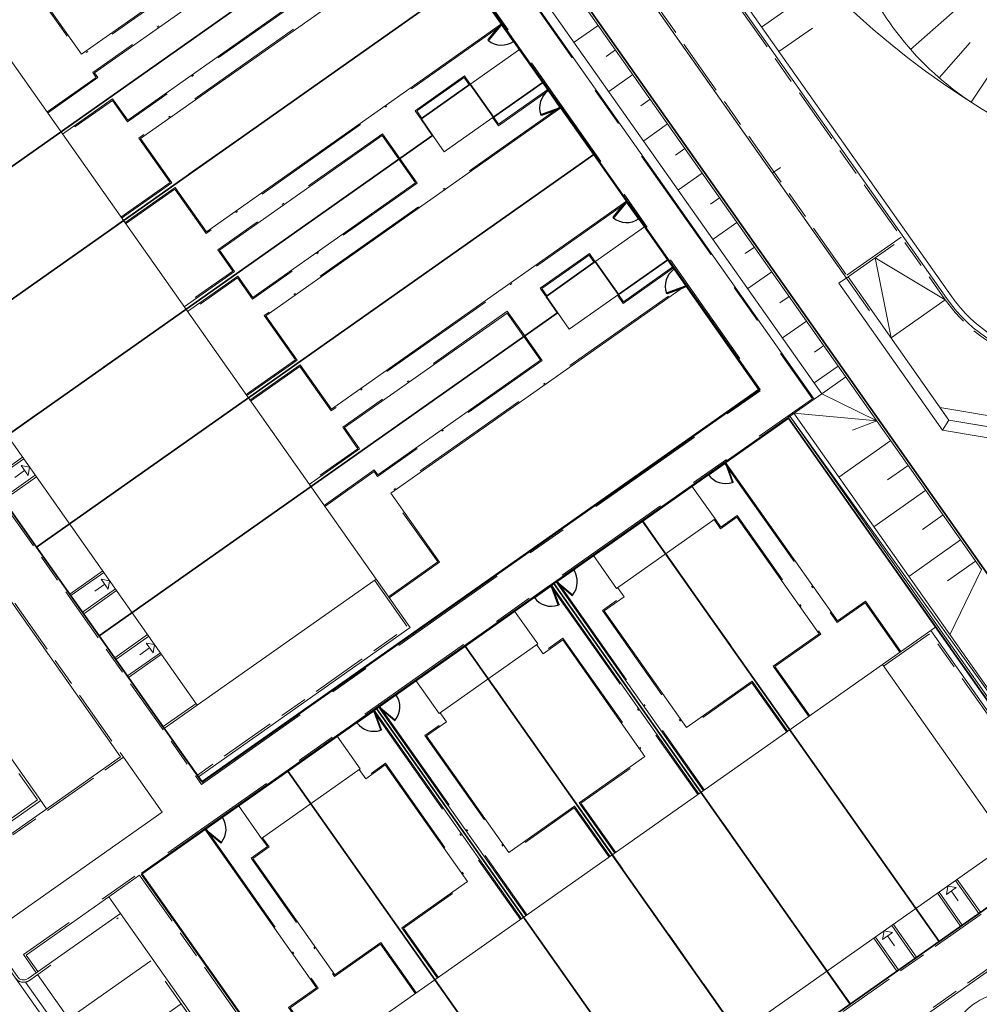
# Model space of a CAD drawing. Header units: metres. Extents: x 150385 to 171486, y 478588 to 485023.
# Tile 222 of 256: x 151331 to 151379, y 484204 to 484253. Entities that reach past the tile are written whole.
import ezdxf
from ezdxf.lldxf.tags import DXFTag

# ---------------------------------------------------------------- set-up
doc = ezdxf.new("R2010")
doc.units = ezdxf.units.M
for name, pattern in [('ACAD_ISO10W100', [18, 12, -3, 0, -3]), ('Dash', [6.35, 3.175, -3.175]), ('DASHED2', [0.375, 0.25, -0.125]), ('KAD', [12, 5, -1, 2, -1, 2, -1]), ('VH-GELEIDEBAND', [6, 2, -2, 0, -2]), ('VH-OPSLUITBAND_100X200', [16, 8, -2, 4, -2]), ('VH-OPSLUITBAND_60X200', [12, 6, -2, 2, -2])]:
    doc.linetypes.add(name, pattern=pattern)
for name, color, linetype, lineweight, true_color in [('B-WE-KG-GRENS_PERCEEL-GV', 150, 'KG-PERCEEL', 30, 0x007fff), ('N-WA-GW-TALUDARCERING_KORT-G', 7, 'Continuous', 15, 0x898989), ('N-WA-GW-TALUDARCERING_LANG-G', 7, 'Continuous', 18, 0x898989), ('N-WA-GW-WATERGANG_WATERLIJN_-5.70-G', 7, 'DASHED2', 30, 0x61b0ff), ('N-WE-GW-GRONDWERKLIJN-G', 7, 'Continuous', 30, 0x4d4d4d), ('N-WE-IE-MEUBILAIR_WEGMEUBILAIR_TRAP-G', 7, 'Continuous', 35, 0x3f007f), ('N2-GV-GR-ERFAFSCHEIDING_RASTERHEKWERK_HEDERA-G', 7, 'GR-HAAG1', 35, 0x3c602f), ('N2-GV-GW-TALUDARCERING-G', 7, 'Continuous', 15, 0x738c74), ('N2-WE-GW-GRONDWERKLIJN-G', 7, 'Continuous', 30, 0x4d4d4d)]:
    doc.layers.add(name, color=color, linetype=linetype, lineweight=lineweight, true_color=true_color)
for name, color, linetype, lineweight in [('N-WA-GW-WATERGANG_INSTEEK-G', 154, 'Continuous', 35), ('N-WE-GW-TALUDARCERING_LANG-G', 251, 'Continuous', 18), ('N-WE-VH-KANTOPSLUITING_ACHTERKANTBAND-G', 7, 'Continuous', 5), ('N-WE-VH-KANTOPSLUITING_OPSLUITBAND-ANTRACIET_100X200-G', 7, 'VH-OPSLUITBAND_100X200', 35), ('N2-PV-OG-BEBOUWING_ENTREE-S', 7, 'Continuous', 18), ('N2-PV-OG-KADASTRAAL_BEBOUWING-G', 5, 'Continuous', 35), ('N2-PV-OG-KADASTRAAL_BEBOUWING_BERGING-G', 5, 'Continuous', 35), ('N2-WE-IE-TERREINAFSCHEIDING_POORT-S', 5, 'Continuous', 25), ('N2-WE-VH-KANTOPSLUITING_ACHTERKANTBAND-G', 7, 'Continuous', 5), ('N2-WE-VH-KANTOPSLUITING_ACHTERKANTBAND-TERRAS-G', 7, 'Continuous', 5), ('N2-WE-VH-KANTOPSLUITING_GELEIDEBAND-ANTRACIET_40_120X250-G', 7, 'VH-GELEIDEBAND', 35), ('N2-WE-VH-KANTOPSLUITING_OPSLUITBAND-ANTRACIET_100X200-G', 7, 'VH-OPSLUITBAND_100X200', 35), ('N2-WE-VH-KANTOPSLUITING_OPSLUITBAND-ANTRACIET_60X200-G', 7, 'ACAD_ISO10W100', 35), ('N2-WE-VH-KANTOPSLUITING_OPSLUITBAND_60X200-G', 7, 'VH-OPSLUITBAND_60X200', 35), ('N2-WE-VH-MATERIAALGRENS-G', 7, 'Continuous', 9), ('N2-XX-KG-GRENS_PERCEEL-G', 252, 'KAD', 15)]:
    doc.layers.add(name, color=color, linetype=linetype, lineweight=lineweight)
doc.styles.get("Standard").update_dxf_attribs({"font": 'NLCS-ISO.ttf'})
doc.linetypes.add('GR-HAAG1', pattern='A,6,[176,NLCS.SHX,S=0.125,R=0,X=0,Y=0],-2', length=8)
tags = doc.linetypes.add('KG-PERCEEL', pattern='A,5.5,-2,["P",Standard,S=1.8,R=0,X=-0.5,Y=-0.9],-2,5.5,-2,[5,NLCS.shx,S=0.75,R=0,X=0,Y=0],-2', length=19).pattern_tags.tags
tags[6] = DXFTag(74, 10)

# ---------------------------------------------------------------- blocks, each defined once
blk = doc.blocks.new('*U65')
at = {"color": 251, "true_color": 0x636466}
for p, q in [((1.01, 0.02), (0.09, 0.02)), ((0.09, -0.02), (1.01, -0.02))]:
    blk.add_line(p, q, dxfattribs=at)
at = {"color": 251, "linetype": 'Dash', "true_color": 0x636466}
for p, q in [((1.057, -0.082), (0.819, -0.97)), ((0.858, -0.981), (1.096, -0.092))]:
    blk.add_line(p, q, dxfattribs=at)
at = {"color": 251, "true_color": 0x636466}
for points in [[(0.05, 0.02), (0.09, 0.02), (0.09, -0.02), (0.05, -0.02)], [(1.01, 0.02), (1.05, 0.02), (1.05, -0.02), (1.01, -0.02)], [(1.057, -0.082), (1.068, -0.043), (1.106, -0.053), (1.096, -0.092)], [(0.809, -1.009), (0.819, -0.97), (0.858, -0.981), (0.847, -1.019)]]:
    blk.add_lwpolyline(points, close=True, dxfattribs=at)
for centre in [(0, 0), (1.1, 0)]:
    blk.add_circle(centre, 0.03, dxfattribs=at)
blk.add_arc((1.096, -0.003), 1.046, 180.9323, 254.0438, dxfattribs=at)
blk = doc.blocks.new('*U63')
at = {"color": 251, "true_color": 0x636466}
for p, q in [((-1.01, 0.02), (-0.09, 0.02)), ((-0.09, -0.02), (-1.01, -0.02))]:
    blk.add_line(p, q, dxfattribs=at)
at = {"color": 251, "linetype": 'Dash', "true_color": 0x636466}
for p, q in [((-0.858, -0.981), (-1.096, -0.092)), ((-1.057, -0.082), (-0.819, -0.97))]:
    blk.add_line(p, q, dxfattribs=at)
at = {"color": 251, "true_color": 0x636466}
for points in [[(-1.01, 0.02), (-1.05, 0.02), (-1.05, -0.02), (-1.01, -0.02)], [(-0.05, 0.02), (-0.09, 0.02), (-0.09, -0.02), (-0.05, -0.02)], [(-1.057, -0.082), (-1.068, -0.043), (-1.106, -0.053), (-1.096, -0.092)], [(-0.809, -1.009), (-0.819, -0.97), (-0.858, -0.981), (-0.847, -1.019)]]:
    blk.add_lwpolyline(points, close=True, dxfattribs=at)
for centre in [(-1.1, 0), (0, 0)]:
    blk.add_circle(centre, 0.03, dxfattribs=at)
blk.add_arc((-1.096, -0.003), 1.046, 285.9562, 359.0677, dxfattribs=at)

msp = doc.modelspace()

# ---------------------------------------------------------------- linework, layer by layer
at = {"layer": 'B-WE-KG-GRENS_PERCEEL-GV', "flags": 128}
for points in [[(151392.408, 484389.618), (151306.335, 484328.962), (151394.477, 484203.885), (151410.351, 484214.754), (151411.896, 484212.471), (151417.361, 484204.379), (151422.821, 484196.282), (151428.274, 484188.181), (151433.516, 484180.38), (151505.566, 484229.043)], [(151392.408, 484389.618), (151306.335, 484328.962), (151394.477, 484203.885), (151410.351, 484214.754), (151411.896, 484212.471), (151417.361, 484204.379), (151422.821, 484196.282), (151428.274, 484188.181), (151433.516, 484180.38), (151505.566, 484229.043)], [(151392.408, 484389.618), (151306.335, 484328.962), (151394.477, 484203.885), (151410.351, 484214.754), (151411.896, 484212.471), (151417.361, 484204.379), (151422.821, 484196.282), (151428.274, 484188.181), (151433.516, 484180.38), (151505.566, 484229.043)], [(151392.408, 484389.618), (151306.335, 484328.962), (151394.477, 484203.885), (151410.351, 484214.754), (151411.896, 484212.471), (151417.361, 484204.379), (151422.821, 484196.282), (151428.274, 484188.181), (151433.516, 484180.38), (151505.566, 484229.043)], [(151392.408, 484389.618), (151306.335, 484328.962), (151394.477, 484203.885), (151410.351, 484214.754), (151411.896, 484212.471), (151417.361, 484204.379), (151422.821, 484196.282), (151428.274, 484188.181), (151433.516, 484180.38), (151505.566, 484229.043)], [(150938.913, 484070.038), (150992.325, 483993.865), (151023.58, 483949.937), (151120.273, 484016.141), (151144.402, 484032.662), (151216.966, 484082.346), (151313.658, 484148.55), (151394.477, 484203.885), (151306.335, 484328.962)], [(150938.913, 484070.038), (150992.325, 483993.865), (151023.58, 483949.937), (151120.273, 484016.141), (151216.966, 484082.346), (151313.658, 484148.55), (151394.477, 484203.885), (151306.335, 484328.962)], [(150938.913, 484070.038), (150992.325, 483993.865), (151023.58, 483949.937), (151120.273, 484016.141), (151144.402, 484032.662), (151216.966, 484082.346), (151313.658, 484148.55), (151394.477, 484203.885), (151306.335, 484328.962)], [(150938.913, 484070.038), (150992.325, 483993.865), (151023.58, 483949.937), (151120.273, 484016.141), (151144.402, 484032.662), (151216.966, 484082.346), (151313.658, 484148.55), (151394.477, 484203.885), (151306.335, 484328.962)], [(150938.913, 484070.038), (150992.325, 483993.865), (151023.58, 483949.937), (151120.273, 484016.141), (151216.966, 484082.346), (151313.658, 484148.55), (151394.477, 484203.885), (151306.335, 484328.962)], [(151291.542, 484279.598), (151286.428, 484286.86), (151316.283, 484307.902), (151321.972, 484299.82), (151324.507, 484296.222), (151328.191, 484290.992), (151330.726, 484287.393), (151334.414, 484282.161), (151336.95, 484278.562), (151340.058, 484274.151), (151341.694, 484275.303), (151346.81, 484268.056), (151351.932, 484260.798), (151350.293, 484259.64), (151350.871, 484258.823), (151353.403, 484255.231), (151357.09, 484249.99), (151359.627, 484246.404), (151363.307, 484241.158), (151367.844, 484234.714), (151340.134, 484215.191), (151335.021, 484222.45), (151331.91, 484226.862), (151328.798, 484231.276), (151325.687, 484235.69), (151322.573, 484240.108), (151317.458, 484247.364), (151315.315, 484245.857), (151310.199, 484253.116), (151307.092, 484257.529), (151303.984, 484261.942), (151300.87, 484266.356), (151297.76, 484270.771), (151294.649, 484275.184)], [(151291.542, 484279.598), (151286.428, 484286.86), (151316.283, 484307.902), (151321.972, 484299.82), (151324.507, 484296.222), (151328.191, 484290.992), (151330.726, 484287.393), (151334.414, 484282.161), (151336.95, 484278.562), (151340.058, 484274.151), (151341.694, 484275.303), (151346.81, 484268.056), (151351.932, 484260.798), (151350.293, 484259.64), (151350.871, 484258.823), (151353.403, 484255.231), (151357.09, 484249.99), (151359.627, 484246.404), (151363.307, 484241.158), (151367.844, 484234.714), (151340.134, 484215.191), (151335.021, 484222.45), (151331.91, 484226.862), (151328.798, 484231.276), (151325.687, 484235.69), (151322.573, 484240.108), (151317.458, 484247.364), (151315.315, 484245.857), (151310.199, 484253.116), (151307.092, 484257.529), (151303.984, 484261.942), (151300.87, 484266.356), (151297.76, 484270.771), (151294.649, 484275.184)], [(151291.542, 484279.598), (151286.428, 484286.86), (151316.283, 484307.902), (151321.972, 484299.82), (151324.507, 484296.222), (151328.191, 484290.992), (151330.726, 484287.393), (151334.414, 484282.161), (151336.95, 484278.562), (151340.058, 484274.151), (151341.694, 484275.303), (151346.81, 484268.056), (151351.932, 484260.798), (151350.293, 484259.64), (151350.871, 484258.823), (151353.403, 484255.231), (151357.09, 484249.99), (151359.627, 484246.404), (151363.307, 484241.158), (151367.844, 484234.714), (151340.134, 484215.191), (151335.021, 484222.45), (151331.91, 484226.862), (151328.798, 484231.276), (151325.687, 484235.69), (151322.573, 484240.108), (151317.458, 484247.364), (151315.315, 484245.857), (151310.199, 484253.116), (151307.092, 484257.529), (151303.984, 484261.942), (151300.87, 484266.356), (151297.76, 484270.771), (151294.649, 484275.184)], [(151317.458, 484247.364), (151322.573, 484240.108), (151345.389, 484256.189), (151344.812, 484257.003), (151347.264, 484258.733), (151348.414, 484257.1), (151350.871, 484258.823), (151350.293, 484259.64), (151351.932, 484260.798), (151346.81, 484268.056)], [(151317.458, 484247.364), (151322.573, 484240.108), (151345.389, 484256.189), (151344.812, 484257.003), (151347.264, 484258.733), (151348.414, 484257.1), (151350.871, 484258.823), (151350.293, 484259.64), (151351.932, 484260.798), (151346.81, 484268.056)], [(151317.458, 484247.364), (151322.573, 484240.108), (151345.389, 484256.189), (151344.812, 484257.003), (151347.264, 484258.733), (151348.414, 484257.1), (151350.871, 484258.823), (151350.293, 484259.64), (151351.932, 484260.798), (151346.81, 484268.056)], [(151353.403, 484255.231), (151350.871, 484258.823), (151348.414, 484257.1), (151347.264, 484258.733), (151344.812, 484257.003), (151345.389, 484256.189), (151322.573, 484240.108), (151325.687, 484235.69)], [(151353.403, 484255.231), (151350.871, 484258.823), (151348.414, 484257.1), (151347.264, 484258.733), (151344.812, 484257.003), (151345.389, 484256.189), (151322.573, 484240.108), (151325.687, 484235.69)], [(151353.403, 484255.231), (151350.871, 484258.823), (151348.414, 484257.1), (151347.264, 484258.733), (151344.812, 484257.003), (151345.389, 484256.189), (151322.573, 484240.108), (151325.687, 484235.69)], [(151357.09, 484249.99), (151353.403, 484255.231), (151325.687, 484235.69), (151328.798, 484231.276), (151351.609, 484247.355), (151351.036, 484248.175), (151353.483, 484249.903), (151354.635, 484248.268)], [(151357.09, 484249.99), (151353.403, 484255.231), (151325.687, 484235.69), (151328.798, 484231.276), (151351.609, 484247.355), (151351.036, 484248.175), (151353.483, 484249.903), (151354.635, 484248.268)], [(151357.09, 484249.99), (151353.403, 484255.231), (151325.687, 484235.69), (151328.798, 484231.276), (151351.609, 484247.355), (151351.036, 484248.175), (151353.483, 484249.903), (151354.635, 484248.268)], [(151359.627, 484246.404), (151357.09, 484249.99), (151354.635, 484248.268), (151353.483, 484249.903), (151351.036, 484248.175), (151351.609, 484247.355), (151328.798, 484231.276), (151331.91, 484226.862)], [(151359.627, 484246.404), (151357.09, 484249.99), (151354.635, 484248.268), (151353.483, 484249.903), (151351.036, 484248.175), (151351.609, 484247.355), (151328.798, 484231.276), (151331.91, 484226.862)], [(151359.627, 484246.404), (151357.09, 484249.99), (151354.635, 484248.268), (151353.483, 484249.903), (151351.036, 484248.175), (151351.609, 484247.355), (151328.798, 484231.276), (151331.91, 484226.862)], [(151363.307, 484241.158), (151359.627, 484246.404), (151331.91, 484226.862), (151335.021, 484222.45), (151357.833, 484238.533), (151357.257, 484239.347), (151359.706, 484241.075), (151360.858, 484239.442)], [(151363.307, 484241.158), (151359.627, 484246.404), (151331.91, 484226.862), (151335.021, 484222.45), (151357.833, 484238.533), (151357.257, 484239.347), (151359.706, 484241.075), (151360.858, 484239.442)], [(151363.307, 484241.158), (151359.627, 484246.404), (151331.91, 484226.862), (151335.021, 484222.45), (151357.833, 484238.533), (151357.257, 484239.347), (151359.706, 484241.075), (151360.858, 484239.442)], [(151335.021, 484222.45), (151340.134, 484215.191), (151367.844, 484234.714), (151363.307, 484241.158), (151360.858, 484239.442), (151359.706, 484241.075), (151357.257, 484239.347), (151357.833, 484238.533)], [(151335.021, 484222.45), (151340.134, 484215.191), (151367.844, 484234.714), (151363.307, 484241.158), (151360.858, 484239.442), (151359.706, 484241.075), (151357.257, 484239.347), (151357.833, 484238.533)], [(151335.021, 484222.45), (151340.134, 484215.191), (151367.844, 484234.714), (151363.307, 484241.158), (151360.858, 484239.442), (151359.706, 484241.075), (151357.257, 484239.347), (151357.833, 484238.533)], [(151337.143, 484210.609), (151344.401, 484215.719), (151348.816, 484218.833), (151353.23, 484221.942), (151357.644, 484225.053), (151362.057, 484228.163), (151369.318, 484233.277), (151384.061, 484212.351), (151376.805, 484207.238), (151372.387, 484204.126), (151367.967, 484201.014), (151363.559, 484197.907), (151359.146, 484194.796), (151351.888, 484189.682)], [(151337.143, 484210.609), (151344.401, 484215.719), (151348.816, 484218.833), (151353.23, 484221.942), (151357.644, 484225.053), (151362.057, 484228.163), (151369.318, 484233.277), (151384.061, 484212.351), (151376.805, 484207.238), (151372.387, 484204.126), (151367.967, 484201.014), (151363.559, 484197.907), (151359.146, 484194.796), (151351.888, 484189.682)], [(151337.143, 484210.609), (151344.401, 484215.719), (151348.816, 484218.833), (151353.23, 484221.942), (151357.644, 484225.053), (151362.057, 484228.163), (151369.318, 484233.277), (151384.061, 484212.351), (151376.805, 484207.238), (151372.387, 484204.126), (151367.967, 484201.014), (151363.559, 484197.907), (151359.146, 484194.796), (151351.888, 484189.682)], [(151384.061, 484212.351), (151369.318, 484233.277), (151362.057, 484228.163), (151376.805, 484207.238)], [(151384.061, 484212.351), (151369.318, 484233.277), (151362.057, 484228.163), (151376.805, 484207.238)], [(151384.061, 484212.351), (151369.318, 484233.277), (151362.057, 484228.163), (151376.805, 484207.238)], [(151372.387, 484204.126), (151376.805, 484207.238), (151362.057, 484228.163), (151357.644, 484225.053)], [(151372.387, 484204.126), (151376.805, 484207.238), (151362.057, 484228.163), (151357.644, 484225.053)], [(151372.387, 484204.126), (151376.805, 484207.238), (151362.057, 484228.163), (151357.644, 484225.053)], [(151372.387, 484204.126), (151357.644, 484225.053), (151353.23, 484221.942), (151367.967, 484201.014)], [(151372.387, 484204.126), (151357.644, 484225.053), (151353.23, 484221.942), (151367.967, 484201.014)], [(151372.387, 484204.126), (151357.644, 484225.053), (151353.23, 484221.942), (151367.967, 484201.014)], [(151363.559, 484197.907), (151367.967, 484201.014), (151353.23, 484221.942), (151348.816, 484218.833)], [(151363.559, 484197.907), (151367.967, 484201.014), (151353.23, 484221.942), (151348.816, 484218.833)], [(151363.559, 484197.907), (151367.967, 484201.014), (151353.23, 484221.942), (151348.816, 484218.833)], [(151363.559, 484197.907), (151348.816, 484218.833), (151344.401, 484215.719), (151359.146, 484194.796)], [(151363.559, 484197.907), (151348.816, 484218.833), (151344.401, 484215.719), (151359.146, 484194.796)], [(151363.559, 484197.907), (151348.816, 484218.833), (151344.401, 484215.719), (151359.146, 484194.796)], [(151344.401, 484215.719), (151337.143, 484210.609), (151351.888, 484189.682), (151359.146, 484194.796)], [(151344.401, 484215.719), (151337.143, 484210.609), (151351.888, 484189.682), (151359.146, 484194.796)], [(151344.401, 484215.719), (151337.143, 484210.609), (151351.888, 484189.682), (151359.146, 484194.796)]]:
    msp.add_lwpolyline(points, close=True, dxfattribs=at)
at = {"layer": 'N-WA-GW-TALUDARCERING_KORT-G', "color": 7, "lineweight": 5}
msp.add_line((151378.353, 484251.982), (151376.817, 484250.218), dxfattribs=at)
at = {"layer": 'N-WA-GW-TALUDARCERING_LANG-G', "color": 7, "lineweight": 5}
for p, q in [((151379.151, 484254.945), (151375.391, 484251.637)), ((151380.738, 484252.528), (151378.411, 484249.007))]:
    msp.add_line(p, q, dxfattribs=at)
at = {"layer": 'N-WA-GW-WATERGANG_INSTEEK-G', "color": 7, "lineweight": 5, "flags": 128}
msp.add_lwpolyline([(151469.811, 484138.074, 0.254092), (151473.105, 484143.45, -0.136111), (151479.038, 484161.194, 0.290281), (151479.883, 484191.167, -0.266038), (151479.199, 484231.831, 0.288005), (151477.565, 484261.572, 0.203585), (151458.234, 484272.32, -0.125115), (151450.235, 484275.723, 0.004167), (151437.325, 484287.289, 0.152801), (151423.321, 484293.234, -0.31691), (151409.971, 484302.332, 0.66204), (151401.139, 484302.707, -0.187362), (151384.76, 484287.241, 0.317065), (151370.853, 484265.562, 0.072047), (151372.629, 484256.202, 0.163324), (151378.762, 484248.781)], format="xyb", dxfattribs=at)
at = {"layer": 'N-WA-GW-WATERGANG_WATERLIJN_-5.70-G', "color": 7, "lineweight": 5, "ltscale": 10, "flags": 128}
msp.add_lwpolyline([(151452.458, 484269.507, -0.678013), (151475.401, 484233.455, 0.283866), (151472.464, 484192.58, -0.232784), (151473.102, 484166.089, 0.058269), (151470.93, 484159.467, 0.060948), (151469.507, 484141.449, -0.930974), (151465.939, 484141.039, -0.046135), (151465.217, 484148.729, 0.417455), (151458.129, 484155.719, -0.578085), (151434.819, 484195.051, 0.61033), (151403.499, 484242.579, -0.35974), (151376.905, 484260.109, -0.507954), (151386.585, 484273.038, 0.446187), (151401.694, 484289.476, -0.113805), (151403.156, 484300.615, -0.763445), (151407.96, 484300.179, 0.417553)], format="xyb", close=True, dxfattribs=at)
at = {"layer": 'N-WE-GW-GRONDWERKLIJN-G', "color": 7, "lineweight": 5}
for p, q in [((151371.79, 484235.877, 0), (151370.595, 484235.035)), ((151370.97, 484234.503, 0), (151373.716, 484233.145, 0)), ((151369.395, 484233.372), (151384.354, 484212.57)), ((151369.585, 484233.527), (151373.716, 484233.145, 0)), ((151373.716, 484233.145, 0), (151372.499, 484232.68, 0)), ((151371.821, 484230.354), (151374.401, 484232.172, 0)), ((151375.271, 484230.937, 0), (151374.24, 484230.21, 0)), ((151373.561, 484227.884), (151376.142, 484229.702, 0)), ((151377.012, 484228.467, 0), (151375.981, 484227.74, 0)), ((151377.882, 484227.232), (151375.302, 484225.414)), ((151378.626, 484226.177, 0), (151377.235, 484225.193, 0)), ((151378.919, 484225.761, 0), (151377.35, 484222.508))]:
    msp.add_line(p, q, dxfattribs=at)
at = {"layer": 'N-WE-GW-GRONDWERKLIJN-G', "color": 7, "lineweight": 5, "flags": 128}
msp.add_lwpolyline([(151461.117, 484121.225), (151460.814, 484121.012), (151423.909, 484173.382, -0.200476), (151422.633, 484179.14), (151424.701, 484190.761, 0.081374), (151424.747, 484194.107, -0.151599), (151425.607, 484199.763, -0.085329), (151428.499, 484203.797, 0.320833), (151429.793, 484211.277, -0.176112), (151428.785, 484221.236, 0.218797), (151427.971, 484225.63, 0.218797), (151424.107, 484227.874, -0.176112), (151415.068, 484232.173, 0.320833), (151407.589, 484233.47, -0.085913), (151402.847, 484232.11, -0.151599), (151397.233, 484233.211, 0.081427), (151394.067, 484234.298), (151382.394, 484236.239, -0.200192), (151377.402, 484239.378), (151356.101, 484269.605)], format="xyb", dxfattribs=at)
at = {"layer": 'N-WE-GW-GRONDWERKLIJN-G', "color": 7, "lineweight": 5, "elevation": 0, "flags": 128}
msp.add_lwpolyline([(151378.919, 484225.761), (151349.542, 484267.448)], dxfattribs=at)
at = {"layer": 'N-WE-GW-GRONDWERKLIJN-G', "color": 7, "lineweight": 5, "flags": 128}
msp.add_lwpolyline([(151348.347, 484266.606), (151370.97, 484234.503), (151369.327, 484233.346)], dxfattribs=at)
at = {"layer": 'N-WE-GW-TALUDARCERING_LANG-G', "color": 7, "lineweight": 5, "flags": 128}
for points in [[(151359.842, 484252.832), (151358.656, 484251.997)], [(151360.706, 484251.606), (151360.247, 484251.283)], [(151361.57, 484250.38), (151360.385, 484249.545)], [(151362.434, 484249.154), (151361.975, 484248.83)], [(151363.298, 484247.928), (151362.113, 484247.093)], [(151364.162, 484246.702), (151363.703, 484246.378)], [(151368.916, 484245.764), (151368.507, 484245.476)], [(151365.026, 484245.476), (151363.841, 484244.64)], [(151365.89, 484244.25), (151365.431, 484243.926)], [(151366.754, 484243.023), (151365.569, 484242.188)], [(151367.618, 484241.797), (151367.159, 484241.474)], [(151368.482, 484240.571), (151367.297, 484239.736)], [(151369.347, 484239.345), (151368.887, 484239.021)], [(151370.211, 484238.119), (151369.025, 484237.284)], [(151371.075, 484236.893), (151370.615, 484236.569)]]:
    msp.add_lwpolyline(points, dxfattribs=at)
at = {"layer": 'N-WE-IE-MEUBILAIR_WEGMEUBILAIR_TRAP-G', "color": 7, "lineweight": 5, "elevation": 0}
msp.add_lwpolyline([(151372.278, 484240.312), (151377.299, 484233.187), (151376.982, 484232.683), (151371.823, 484240.003)], close=True, dxfattribs=at)
at = {"layer": 'N-WE-IE-MEUBILAIR_WEGMEUBILAIR_TRAP-G', "color": 7, "lineweight": 5, "elevation": 0, "flags": 128}
for points in [[(151376.854, 484233.819), (151382.392, 484232.894), (151382.301, 484232.351), (151377.299, 484233.187)], [(151377.299, 484233.187), (151388.219, 484231.363), (151388.129, 484230.82), (151376.982, 484232.683)]]:
    msp.add_lwpolyline(points, close=True, dxfattribs=at)
at = {"layer": 'N-WE-VH-KANTOPSLUITING_ACHTERKANTBAND-G', "color": 7, "lineweight": 5, "ltscale": 0.5, "elevation": 0, "flags": 128}
for points in [[(151373.347, 484238.621), (151351.875, 484269.092)], [(151378.44, 484226.652), (151349.637, 484267.515)]]:
    msp.add_lwpolyline(points, dxfattribs=at)
at = {"layer": 'N-WE-VH-KANTOPSLUITING_ACHTERKANTBAND-G', "color": 7, "lineweight": 5, "ltscale": 0.5, "flags": 128}
msp.add_lwpolyline([(151357.04, 484267.838), (151377.197, 484239.234, 0.20047), (151382.353, 484235.993), (151394.026, 484234.051, -0.081412), (151397.114, 484232.991, 0.151595), (151402.874, 484231.862, 0.08591), (151407.697, 484233.245, -0.320833), (151414.89, 484231.997, 0.176112), (151424.084, 484227.625, -0.218796), (151427.767, 484225.486, -0.218797), (151428.543, 484221.297, 0.176112), (151429.568, 484211.169, -0.320833), (151428.323, 484203.975, 0.085325), (151425.382, 484199.872, 0.151595), (151424.5, 484194.07, -0.08137), (151424.455, 484190.805), (151422.387, 484179.184, 0.20047), (151423.705, 484173.238), (151460.756, 484120.665)], format="xyb", dxfattribs=at)
at = {"layer": 'N-WE-VH-KANTOPSLUITING_ACHTERKANTBAND-G', "color": 7, "lineweight": 5, "flags": 128}
msp.add_lwpolyline([(151372.221, 484240.394), (151374.918, 484242.295)], dxfattribs=at)
at = {"layer": 'N-WE-VH-KANTOPSLUITING_OPSLUITBAND-ANTRACIET_100X200-G', "color": 7, "lineweight": 5, "ltscale": 0.35, "flags": 128}
msp.add_lwpolyline([(151356.958, 484267.781), (151377.116, 484239.176, 0.200467), (151382.337, 484235.894), (151394.064, 484233.918, -0.080998), (151397.111, 484232.879, 0.153434), (151403.004, 484231.772, 0.082803), (151407.741, 484233.155, -0.320833), (151414.819, 484231.927, 0.176112), (151424.074, 484227.525, -0.218797), (151427.685, 484225.428, -0.218797), (151428.446, 484221.322, 0.176112), (151429.478, 484211.125, -0.320833), (151428.253, 484204.047, 0.085325), (151425.292, 484199.916, 0.151593), (151424.401, 484194.055, -0.081368), (151424.356, 484190.822), (151422.288, 484179.201, 0.200467), (151423.623, 484173.18), (151460.732, 484120.526), (151461.318, 484120.939)], format="xyb", dxfattribs=at)
msp.add_lwpolyline([(151372.278, 484240.312), (151374.976, 484242.213)], dxfattribs=at)
at = {"layer": 'N2-GV-GR-ERFAFSCHEIDING_RASTERHEKWERK_HEDERA-G', "color": 7, "lineweight": 5, "ltscale": 0.5}
msp.add_line((151357.639, 484225.06), (151364.966, 484214.662), dxfattribs=at)
at = {"layer": 'N2-GV-GR-ERFAFSCHEIDING_RASTERHEKWERK_HEDERA-G', "color": 7, "lineweight": 5, "ltscale": 0.5, "flags": 128}
for points in [[(151351.734, 484257.599), (151355.075, 484252.858)], [(151333.111, 484247.534), (151345.389, 484256.186)], [(151336.222, 484243.12), (151353.404, 484255.229)], [(151355.651, 484252.041), (151355.939, 484251.632)], [(151357.091, 484249.997), (151357.379, 484249.588)], [(151357.955, 484248.771), (151361.296, 484244.03)], [(151351.61, 484247.358), (151339.333, 484238.706)], [(151359.625, 484246.4), (151342.443, 484234.292)], [(151361.872, 484243.212), (151362.16, 484242.804)], [(151363.312, 484241.169), (151363.6, 484240.76)], [(151364.211, 484239.894), (151367.851, 484234.728), (151350.587, 484222.562)], [(151345.554, 484229.878), (151357.822, 484238.523)], [(151376.706, 484222.813), (151369.322, 484233.293), (151366.141, 484231.048)], [(151365.328, 484230.477), (151364.516, 484229.904)], [(151359.612, 484226.448), (151358.619, 484225.748)], [(151363.215, 484226.543), (151369.39, 484217.78)], [(151357.801, 484225.174), (151357.477, 484224.946)], [(151356.662, 484224.371), (151355.688, 484223.683)], [(151350.78, 484220.227), (151349.791, 484219.527)], [(151360.562, 484211.559), (151354.387, 484220.321)], [(151348.973, 484218.953), (151348.649, 484218.724)], [(151348.811, 484218.839), (151356.148, 484208.448)], [(151346.86, 484217.462), (151347.833, 484218.147)], [(151341.954, 484214.007), (151341.142, 484213.433)], [(151351.734, 484205.337), (151345.559, 484214.1)], [(151340.33, 484212.862), (151337.148, 484210.62), (151344.533, 484200.14)]]:
    msp.add_lwpolyline(points, dxfattribs=at)
at = {"layer": 'N2-GV-GW-TALUDARCERING-G', "color": 7, "lineweight": 5}
for p, q in [((151367.979, 484252.749, 0), (151371.076, 484254.932, 0)), ((151368.843, 484251.523, 0), (151370.504, 484252.693, 0))]:
    msp.add_line(p, q, dxfattribs=at)
for points in [[(151374.418, 484237.276), (151373.627, 484241.262), (151377.116, 484239.176)], [(151374.418, 484237.276), (151377.116, 484239.176)]]:
    msp.add_lwpolyline(points, dxfattribs=at)
at = {"layer": 'N2-PV-OG-BEBOUWING_ENTREE-S', "color": 7, "lineweight": 5}
for p, q in [((151331.138, 484230.926), (151331.557, 484230.853)), ((151331.557, 484230.853), (151331.484, 484230.435)), ((151331.311, 484230.68), (151330.821, 484230.335)), ((151335.297, 484225.024), (151334.807, 484224.678)), ((151335.125, 484225.269), (151335.543, 484225.197)), ((151335.543, 484225.197), (151335.47, 484224.779)), ((151337.36, 484222.097), (151337.778, 484222.025)), ((151337.778, 484222.025), (151337.705, 484221.607)), ((151337.533, 484221.852), (151337.042, 484221.507)), ((151377.243, 484210.004), (151377.171, 484209.586)), ((151377.661, 484209.932), (151377.243, 484210.004)), ((151377.416, 484209.759), (151377.762, 484209.268)), ((151374.072, 484207.769), (151373.999, 484207.351)), ((151374.49, 484207.697), (151374.072, 484207.769)), ((151374.245, 484207.524), (151374.59, 484207.033))]:
    msp.add_line(p, q, dxfattribs=at)
at = {"layer": 'N2-PV-OG-BEBOUWING_ENTREE-S', "color": 7, "lineweight": 5, "flags": 128}
for points in [[(151331.138, 484230.926), (151331.484, 484230.435)], [(151335.125, 484225.269), (151335.47, 484224.779)], [(151337.36, 484222.097), (151337.705, 484221.607)], [(151377.171, 484209.586), (151377.661, 484209.932)], [(151373.999, 484207.351), (151374.49, 484207.697)]]:
    msp.add_lwpolyline(points, dxfattribs=at)
at = {"layer": 'N2-PV-OG-KADASTRAAL_BEBOUWING-G', "color": 7, "lineweight": 5}
for points in [[(151339.903, 484219.009), (151320.975, 484245.869), (151329.868, 484252.136), (151348.797, 484225.276)], [(151373.992, 484221.023), (151347.132, 484202.094), (151353.399, 484193.201), (151380.259, 484212.129)]]:
    msp.add_lwpolyline(points, close=True, dxfattribs=at)
at = {"layer": 'N2-PV-OG-KADASTRAAL_BEBOUWING_BERGING-G', "color": 7, "lineweight": 5, "ltscale": 0.1}
for points in [[(151352.186, 484246.541), (151357.091, 484249.997), (151355.939, 484251.632), (151351.034, 484248.176)], [(151358.408, 484237.713), (151363.312, 484241.169), (151362.16, 484242.804), (151357.255, 484239.348)], [(151360.763, 484224.814), (151365.667, 484228.271), (151364.515, 484229.906), (151359.611, 484226.449)], [(151351.935, 484218.593), (151356.839, 484222.049), (151355.687, 484223.684), (151350.782, 484220.228)], [(151343.106, 484212.372), (151348.011, 484215.828), (151346.859, 484217.463), (151341.954, 484214.007)]]:
    msp.add_lwpolyline(points, close=True, dxfattribs=at)
at = {"layer": 'N2-WE-GW-GRONDWERKLIJN-G', "color": 7, "lineweight": 5, "elevation": 0, "flags": 128}
msp.add_lwpolyline([(151396.617, 484242.787, -0.219438), (151366.813, 484260.046), (151360.253, 484269.354), (151363.947, 484273.446, 0.472202), (151363.136, 484277.028), (151354.179, 484280.612)], format="xyb", dxfattribs=at)
at = {"layer": 'N2-WE-GW-GRONDWERKLIJN-G', "color": 7, "lineweight": 5, "flags": 128}
msp.add_lwpolyline([(151369.585, 484233.527), (151384.354, 484212.568)], dxfattribs=at)
msp.add_lwpolyline([(151382.718, 484203.455), (151373.461, 484196.932, -1.280409), (151372.514, 484199.443, 0.027601), (151372.84, 484199.5, 0.213574), (151377.657, 484203.142, -0.55052), (151382.717, 484203.455)], format="xyb", dxfattribs=at)
at = {"layer": 'N2-WE-VH-KANTOPSLUITING_ACHTERKANTBAND-G', "color": 7, "lineweight": 5, "ltscale": 0.5, "elevation": 0, "flags": 128}
msp.add_lwpolyline([(151297.174, 484304.989, 0.200752), (151302.941, 484314.348, -0.194039), (151309.663, 484325.579, -0.424287), (151312.364, 484325.159), (151336.883, 484290.365), (151342.885, 484281.849), (151342.885, 484281.849), (151372.195, 484240.256)], format="xyb", dxfattribs=at)
at = {"layer": 'N2-WE-VH-KANTOPSLUITING_ACHTERKANTBAND-G', "color": 7, "lineweight": 5, "flags": 128}
for points in [[(151280.775, 484286.214), (151308.693, 484246.596, -0.176927), (151310.146, 484241.217), (151309.916, 484238.569, 0.1082), (151310.349, 484235.226, 0.495491), (151310.926, 484235.044), (151315.299, 484238.126), (151332.119, 484214.257), (151327.526, 484211.019, 0.414198), (151327.434, 484210.49), (151330.953, 484205.496, 0.414214), (151331.483, 484205.404), (151336.077, 484208.642), (151349.522, 484189.563), (151344.927, 484186.326, 0.414214), (151344.836, 484185.796), (151347.128, 484182.544)], [(151360.855, 484185.023, -0.359429), (151358.521, 484185.66), (151357.022, 484187.785, -0.414306), (151357.481, 484190.433), (151381.513, 484207.368, -0.414122), (151384.16, 484206.91), (151385.65, 484204.797, -0.372397), (151385.405, 484202.324)]]:
    msp.add_lwpolyline(points, format="xyb", dxfattribs=at)
for points in [[(151329.217, 484253.06), (151331.719, 484254.823), (151334.138, 484251.39), (151350.094, 484262.634), (151351.568, 484260.542)], [(151340.164, 484215.167), (151367.907, 484234.718), (151350.326, 484259.666), (151351.896, 484260.772), (151370.594, 484234.238), (151337.125, 484210.652)], [(151343.705, 484255), (151342.876, 484256.177), (151334.783, 484250.474), (151334.956, 484250.229), (151332.455, 484248.466)], [(151313.454, 484248.521), (151315.326, 484245.864), (151317.468, 484247.374), (151340.198, 484215.118)], [(151369.38, 484233.383), (151384.15, 484212.424)], [(151331.211, 484231.344), (151329.576, 484230.191)], [(151331.902, 484230.363), (151330.267, 484229.211)], [(151323.317, 484226.747), (151326.996, 484229.339), (151336.086, 484216.441), (151328.305, 484210.957), (151328.017, 484211.366)], [(151335.197, 484225.687), (151333.562, 484224.535)], [(151335.888, 484224.706), (151334.253, 484223.554)], [(151337.432, 484222.515), (151335.797, 484221.363)], [(151338.123, 484221.535), (151336.488, 484220.382)], [(151339.846, 484219.09), (151338.211, 484217.938)], [(151337.117, 484210.598), (151351.866, 484189.674), (151384.154, 484212.427)], [(151337.035, 484210.54), (151331.397, 484206.567), (151331.973, 484205.75)], [(151377.71, 484210.333), (151378.862, 484208.698)], [(151376.729, 484209.641), (151377.881, 484208.007)], [(151374.538, 484208.098), (151375.69, 484206.463)], [(151373.557, 484207.406), (151374.709, 484205.772)]]:
    msp.add_lwpolyline(points, dxfattribs=at)
at = {"layer": 'N2-WE-VH-KANTOPSLUITING_ACHTERKANTBAND-G', "color": 7, "lineweight": 5, "ltscale": 0.25, "flags": 128}
for points in [[(151348.797, 484225.276), (151350.496, 484222.865), (151339.968, 484215.445)], [(151373.992, 484221.023), (151376.404, 484222.722), (151383.823, 484212.194)]]:
    msp.add_lwpolyline(points, dxfattribs=at)
at = {"layer": 'N2-WE-VH-KANTOPSLUITING_ACHTERKANTBAND-TERRAS-G', "color": 7, "lineweight": 5, "flags": 128}
for points in [[(151336.141, 484243.235), (151338.643, 484244.997), (151337.087, 484247.204), (151351.768, 484257.55)], [(151343.705, 484255), (151344.535, 484253.823), (151336.442, 484248.12), (151335.693, 484249.182), (151333.192, 484247.42)], [(151336.303, 484243.006), (151338.804, 484244.769), (151340.359, 484242.561), (151355.04, 484252.907)], [(151353.437, 484249.869), (151353.184, 484250.229), (151350.83, 484248.57), (151351.064, 484248.237)], [(151357.349, 484249.641), (151354.897, 484247.913), (151354.643, 484248.272)], [(151342.367, 484234.41), (151344.869, 484236.173), (151343.313, 484238.38), (151357.994, 484248.725)], [(151349.926, 484246.172), (151349.097, 484247.349), (151341.004, 484241.646), (151341.753, 484240.583), (151339.252, 484238.821)], [(151349.931, 484246.175), (151350.761, 484244.998), (151342.668, 484239.295), (151341.919, 484240.358), (151339.418, 484238.595)], [(151342.519, 484234.174), (151345.02, 484235.937), (151346.576, 484233.73), (151361.256, 484244.076)], [(151359.654, 484241.038), (151359.4, 484241.397), (151357.046, 484239.738), (151357.281, 484239.406)], [(151363.566, 484240.809), (151361.113, 484239.081), (151360.86, 484239.441)], [(151349.448, 484224.352), (151351.949, 484226.115), (151349.53, 484229.548), (151364.211, 484239.894)], [(151356.143, 484237.34), (151355.313, 484238.517), (151347.221, 484232.814), (151347.97, 484231.752), (151345.468, 484229.989)], [(151356.148, 484237.343), (151356.977, 484236.166), (151348.885, 484230.464), (151348.712, 484230.709), (151346.211, 484228.946)], [(151366.188, 484231.085), (151371.753, 484223.201), (151373.147, 484224.184), (151374.91, 484221.682)], [(151370.322, 484218.437), (151368.553, 484220.946), (151370.837, 484222.556), (151366.753, 484228.351), (151365.941, 484227.778), (151365.619, 484228.236)], [(151357.526, 484224.981), (151364.862, 484214.589)], [(151357.754, 484225.137), (151365.096, 484214.742)], [(151369.276, 484217.699), (151367.503, 484220.205), (151364.239, 484217.897), (151360.14, 484223.699), (151361.136, 484224.393), (151360.807, 484224.858)], [(151360.676, 484211.639), (151358.908, 484214.149), (151362.175, 484216.451), (151358.083, 484222.251), (151357.112, 484221.557), (151356.785, 484222.022)], [(151348.698, 484218.76), (151356.033, 484208.367)], [(151348.926, 484218.916), (151356.268, 484208.521)], [(151360.447, 484211.478), (151358.674, 484213.984), (151355.411, 484211.676), (151351.312, 484217.478), (151352.308, 484218.172), (151351.979, 484218.637)], [(151351.848, 484205.418), (151350.08, 484207.927), (151353.347, 484210.23), (151349.254, 484216.03), (151348.284, 484215.336), (151347.957, 484215.801)], [(151340.281, 484212.828), (151345.834, 484204.936), (151344.439, 484203.953), (151346.202, 484201.452)], [(151350.802, 484204.681), (151349.033, 484207.19), (151346.749, 484205.581), (151342.665, 484211.376), (151343.478, 484211.949), (151343.155, 484212.406)]]:
    msp.add_lwpolyline(points, dxfattribs=at)
at = {"layer": 'N2-WE-VH-KANTOPSLUITING_GELEIDEBAND-ANTRACIET_40_120X250-G', "color": 7, "lineweight": 5, "ltscale": 2, "flags": 128}
msp.add_lwpolyline([(151015.765, 483949.054, 0.415141), (151024.137, 483947.59), (151025.52, 483948.565, 0.414214), (151026.969, 483956.926), (150951.025, 484064.693, -0.414214), (150953.439, 484078.628), (150977.945, 484095.897, -0.110272), (150981.164, 484097.236), (150991.712, 484099.096, 0.110272), (150994.931, 484100.435), (150996.65, 484101.647, 0.414214), (150996.77, 484102.343), (150994.178, 484106.022), (151013.142, 484119.386), (151015.735, 484115.707, 0.414214), (151016.431, 484115.587), (151017.735, 484116.506, 0.092993), (151017.992, 484116.77), (151023.576, 484125.181, -0.092993), (151025.633, 484127.296), (151028.106, 484129.04, 0.414214), (151028.227, 484129.736), (151027.363, 484130.962), (151042.076, 484141.331), (151042.941, 484140.105, 0.414214), (151043.637, 484139.984), (151048.46, 484143.383, 0.414214), (151048.58, 484144.079), (151047.716, 484145.306), (151062.43, 484155.674), (151063.294, 484154.448, 0.414214), (151063.991, 484154.328), (151068.813, 484157.726, 0.414214), (151068.934, 484158.423), (151068.07, 484159.649), (151082.783, 484170.017), (151083.647, 484168.791, 0.414214), (151084.344, 484168.671), (151089.166, 484172.069, 0.414214), (151089.287, 484172.766), (151088.423, 484173.992), (151103.137, 484184.361), (151104.001, 484183.134, 0.414214), (151104.697, 484183.014), (151110.848, 484187.348, -0.242171), (151118.098, 484188.36, 0.514516), (151118.763, 484188.829, -0.242171), (151122.154, 484195.316), (151125.68, 484197.8, 0.414214), (151125.8, 484198.497), (151124.936, 484199.723), (151139.65, 484210.092), (151140.514, 484208.866, 0.414214), (151141.211, 484208.745), (151144.231, 484210.874, 0.414214), (151144.352, 484211.57), (151143.488, 484212.796), (151163.106, 484226.621), (151163.97, 484225.395, 0.414214), (151164.667, 484225.275), (151167.688, 484227.403, 0.414214), (151167.808, 484228.1), (151166.944, 484229.326), (151181.658, 484239.695), (151182.522, 484238.469, 0.414214), (151183.219, 484238.348), (151187.256, 484241.194, -0.242171), (151194.506, 484242.205, 0.514516), (151195.171, 484242.674, -0.242171), (151198.563, 484249.161), (151201.754, 484251.41, 0.414214), (151201.875, 484252.107), (151201.011, 484253.333), (151215.724, 484263.702), (151216.589, 484262.476, 0.414214), (151217.285, 484262.355), (151220.351, 484264.515, 0.414214), (151220.472, 484265.212), (151219.608, 484266.438), (151239.226, 484280.263), (151240.09, 484279.037, 0.414214), (151240.786, 484278.916), (151243.852, 484281.077, 0.414214), (151243.973, 484281.774), (151243.109, 484283), (151257.822, 484293.368), (151258.686, 484292.142, 0.414214), (151259.383, 484292.022), (151266.02, 484296.698, -0.243415), (151271.484, 484297.448, 0.243424), (151276.948, 484298.197), (151279.078, 484299.698, 0.414214), (151279.198, 484300.395), (151276.606, 484304.073), (151287.314, 484311.619), (151289.906, 484307.941, 0.414214), (151290.603, 484307.82), (151291.519, 484308.465), (151294.975, 484303.561), (151294.059, 484302.916, 0.414214), (151293.939, 484302.219), (151296.531, 484298.54), (151285.823, 484290.994), (151283.231, 484294.673, 0.414214), (151282.534, 484294.793), (151282.125, 484294.505, 0.414214), (151280.677, 484286.145), (151308.595, 484246.527, -0.176927), (151310.026, 484241.227), (151309.796, 484238.58, 0.1082), (151310.236, 484235.186, 0.495491), (151310.995, 484234.946), (151315.27, 484237.959), (151331.952, 484214.286), (151327.457, 484211.117, 0.414198), (151327.336, 484210.421), (151330.855, 484205.427, 0.414214), (151331.552, 484205.306), (151336.048, 484208.474), (151349.354, 484189.592), (151344.858, 484186.424, 0.414214), (151344.738, 484185.727), (151347.03, 484182.475)], format="xyb", dxfattribs=at)
at = {"layer": 'N2-WE-VH-KANTOPSLUITING_OPSLUITBAND-ANTRACIET_100X200-G', "color": 7, "lineweight": 5, "ltscale": 0.35, "elevation": 0, "flags": 128}
msp.add_lwpolyline([(151297.116, 484305.07, 0.200752), (151302.842, 484314.363, -0.194039), (151309.603, 484325.659, -0.424287), (151312.445, 484325.217), (151336.944, 484290.452), (151342.993, 484281.868), (151372.278, 484240.312)], format="xyb", dxfattribs=at)
at = {"layer": 'N2-WE-VH-KANTOPSLUITING_OPSLUITBAND-ANTRACIET_100X200-G', "color": 7, "lineweight": 5, "ltscale": 0.35, "flags": 128}
for points in [[(151313.372, 484248.463), (151315.302, 484245.725), (151317.444, 484247.234), (151340.117, 484215.061)], [(151369.322, 484233.293), (151384.068, 484212.367)], [(151331.268, 484231.262), (151329.634, 484230.11)], [(151331.845, 484230.444), (151330.21, 484229.292)], [(151323.26, 484226.829), (151327.02, 484229.479), (151336.225, 484216.416), (151328.281, 484210.818), (151327.936, 484211.308)], [(151335.255, 484225.605), (151333.62, 484224.453)], [(151348.715, 484225.218), (151350.357, 484222.889), (151339.91, 484215.527)], [(151335.831, 484224.788), (151334.196, 484223.636)], [(151374.05, 484220.941), (151376.379, 484222.583), (151383.741, 484212.136)], [(151337.49, 484222.434), (151335.855, 484221.282)], [(151338.066, 484221.616), (151336.431, 484220.464)], [(151339.903, 484219.009), (151338.269, 484217.857)], [(151337.035, 484210.54), (151351.842, 484189.534), (151384.211, 484212.345)], [(151377.628, 484210.275), (151378.78, 484208.64)], [(151376.811, 484209.699), (151377.963, 484208.064)], [(151374.456, 484208.04), (151375.608, 484206.405)], [(151373.639, 484207.464), (151374.791, 484205.829)]]:
    msp.add_lwpolyline(points, dxfattribs=at)
msp.add_lwpolyline([(151360.559, 484184.815, -0.309868), (151358.439, 484185.602), (151356.941, 484187.727, -0.414306), (151357.423, 484190.515), (151381.455, 484207.45, -0.414122), (151384.242, 484206.968), (151385.732, 484204.855, -0.315639), (151385.738, 484202.558)], format="xyb", dxfattribs=at)
at = {"layer": 'N2-WE-VH-KANTOPSLUITING_OPSLUITBAND-ANTRACIET_60X200-G', "color": 7, "lineweight": 5, "ltscale": 0.5, "flags": 128}
for points in [[(151329.252, 484253.011), (151331.704, 484254.739), (151334.123, 484251.306), (151350.08, 484262.55), (151351.519, 484260.507)], [(151336.107, 484243.284), (151338.559, 484245.012), (151337.004, 484247.219), (151351.734, 484257.599)], [(151343.754, 484255.034), (151342.89, 484256.261), (151334.7, 484250.489), (151334.872, 484250.243), (151332.42, 484248.515)], [(151343.754, 484255.034), (151344.618, 484253.808), (151336.428, 484248.036), (151335.679, 484249.099), (151333.227, 484247.371)], [(151336.337, 484242.957), (151338.789, 484244.685), (151340.345, 484242.478), (151355.075, 484252.858)], [(151353.486, 484249.904), (151353.198, 484250.313), (151350.746, 484248.584), (151351.015, 484248.203)], [(151357.384, 484249.592), (151354.882, 484247.829), (151354.594, 484248.238)], [(151342.333, 484234.459), (151344.785, 484236.187), (151343.23, 484238.394), (151357.96, 484248.774)], [(151349.975, 484246.206), (151349.111, 484247.432), (151340.921, 484241.66), (151341.67, 484240.598), (151339.217, 484238.87)], [(151349.98, 484246.21), (151350.844, 484244.983), (151342.654, 484239.212), (151341.905, 484240.274), (151339.453, 484238.546)], [(151342.554, 484234.125), (151345.006, 484235.853), (151346.561, 484233.646), (151361.291, 484244.027)], [(151359.703, 484241.072), (151359.415, 484241.481), (151356.963, 484239.753), (151357.232, 484239.371)], [(151363.6, 484240.76), (151361.099, 484238.998), (151360.811, 484239.406)], [(151349.413, 484224.401), (151351.866, 484226.129), (151349.446, 484229.563), (151364.176, 484239.943)], [(151356.192, 484237.375), (151355.328, 484238.601), (151347.137, 484232.829), (151347.886, 484231.766), (151345.434, 484230.038)], [(151356.197, 484237.378), (151357.061, 484236.152), (151348.87, 484230.38), (151348.697, 484230.625), (151346.245, 484228.897)], [(151366.139, 484231.05), (151371.738, 484223.117), (151373.133, 484224.1), (151374.861, 484221.648)], [(151370.371, 484218.471), (151368.637, 484220.932), (151370.921, 484222.541), (151366.768, 484228.435), (151365.955, 484227.862), (151365.668, 484228.271)], [(151357.803, 484225.171), (151365.145, 484214.777)], [(151357.477, 484224.946), (151364.813, 484214.554)], [(151369.227, 484217.664), (151367.488, 484220.122), (151364.225, 484217.813), (151360.056, 484223.713), (151361.053, 484224.408), (151360.758, 484224.823)], [(151360.725, 484211.674), (151358.992, 484214.134), (151362.259, 484216.437), (151358.097, 484222.334), (151357.127, 484221.64), (151356.834, 484222.057)], [(151348.649, 484218.725), (151355.984, 484208.333)], [(151348.975, 484218.95), (151356.317, 484208.556)], [(151360.398, 484211.443), (151358.66, 484213.901), (151355.397, 484211.592), (151351.228, 484217.492), (151352.224, 484218.186), (151351.93, 484218.602)], [(151351.897, 484205.453), (151350.163, 484207.913), (151353.431, 484210.216), (151349.269, 484216.113), (151348.299, 484215.419), (151348.006, 484215.835)], [(151340.33, 484212.862), (151345.918, 484204.921), (151344.523, 484203.939), (151346.251, 484201.486)], [(151350.753, 484204.646), (151349.019, 484207.107), (151346.735, 484205.497), (151342.582, 484211.391), (151343.395, 484211.963), (151343.106, 484212.372)]]:
    msp.add_lwpolyline(points, dxfattribs=at)
at = {"layer": 'N2-WE-VH-KANTOPSLUITING_OPSLUITBAND_60X200-G', "color": 7, "lineweight": 5, "flags": 128}
msp.add_lwpolyline([(151340.116, 484215.06), (151367.991, 484234.704), (151350.41, 484259.651), (151351.881, 484260.688), (151370.51, 484234.253), (151331.258, 484206.591), (151331.892, 484205.692)], dxfattribs=at)
at = {"layer": 'N2-WE-VH-MATERIAALGRENS-G', "color": 7, "lineweight": 5}
msp.add_line((151331.883, 484214.592), (151332.407, 484213.848), dxfattribs=at)
at = {"layer": 'N2-WE-VH-MATERIAALGRENS-G', "color": 7, "lineweight": 5, "flags": 128}
for points in [[(151370.97, 484234.503), (151372.165, 484235.345)], [(151329.49, 484207.572), (151338.152, 484213.676), (151336.225, 484216.416)], [(151336.077, 484208.642), (151335.501, 484209.459)], [(151333.504, 484203.403), (151337.592, 484206.284)], [(151344.738, 484185.727), (151330.855, 484205.427)], [(151345.267, 484186.712), (151331.961, 484205.594)], [(151344.719, 484186.274), (151331.364, 484205.225)], [(151335.014, 484201.262), (151339.101, 484204.142)]]:
    msp.add_lwpolyline(points, dxfattribs=at)
msp.add_lwpolyline([(151376.649, 484222.895), (151376.404, 484222.722), (151383.823, 484212.194), (151384.068, 484212.367)], close=True, dxfattribs=at)
at = {"layer": 'N2-XX-KG-GRENS_PERCEEL-G', "color": 7, "lineweight": 5, "flags": 128}
for points in [[(151317.468, 484247.374), (151340.141, 484215.2), (151367.851, 484234.728), (151350.293, 484259.643), (151351.928, 484260.795), (151341.698, 484275.312), (151340.063, 484274.16), (151316.284, 484307.903), (151286.432, 484286.866), (151315.326, 484245.864)], [(151337.148, 484210.62), (151351.894, 484189.694), (151384.068, 484212.367), (151369.322, 484233.293)]]:
    msp.add_lwpolyline(points, close=True, dxfattribs=at)
for points in [[(151350.869, 484258.826), (151348.417, 484257.098), (151347.265, 484258.732), (151344.813, 484257.004), (151345.389, 484256.186), (151322.583, 484240.115)], [(151353.404, 484255.229), (151325.694, 484235.701)], [(151357.091, 484249.997), (151354.639, 484248.269)], [(151353.486, 484249.904), (151351.034, 484248.176)], [(151354.639, 484248.269), (151353.486, 484249.904)], [(151351.034, 484248.176), (151351.61, 484247.358)], [(151351.61, 484247.358), (151328.804, 484231.287)], [(151359.625, 484246.401), (151331.915, 484226.873)], [(151363.312, 484241.169), (151360.86, 484239.441)], [(151359.708, 484241.076), (151357.255, 484239.348)], [(151360.86, 484239.441), (151359.708, 484241.076)], [(151357.255, 484239.348), (151357.831, 484238.53)], [(151357.831, 484238.53), (151335.025, 484222.459)], [(151376.809, 484207.251), (151362.063, 484228.177)], [(151372.395, 484204.141), (151357.649, 484225.067)], [(151367.981, 484201.03), (151353.235, 484221.956)], [(151363.567, 484197.92), (151348.821, 484218.846)], [(151359.153, 484194.809), (151344.407, 484215.735)]]:
    msp.add_lwpolyline(points, dxfattribs=at)

# ---------------------------------------------------------------- block references
at = {"layer": 'N2-WE-IE-TERREINAFSCHEIDING_POORT-S', "color": 7, "lineweight": 5}
for name, p, rotation in [('*U63', (151355.68, 484252), 305.1725480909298), ('*U65', (151357.35, 484249.629), 305.1725480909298), ('*U63', (151361.901, 484243.172), 305.1725480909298), ('*U65', (151363.606, 484240.752), 305.1725480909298), ('*U65', (151365.287, 484230.449), 35.17254809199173), ('*U63', (151358.66, 484225.777), 35.17254809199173), ('*U65', (151356.621, 484224.342), 35.17254809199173), ('*U63', (151349.832, 484219.555), 35.17254809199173), ('*U65', (151347.793, 484218.119), 35.17254809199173), ('*U63', (151341.183, 484213.462), 35.17254809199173)]:
    msp.add_blockref(name, p, dxfattribs=dict(at, rotation=rotation))

doc.saveas('drawing.dxf')
